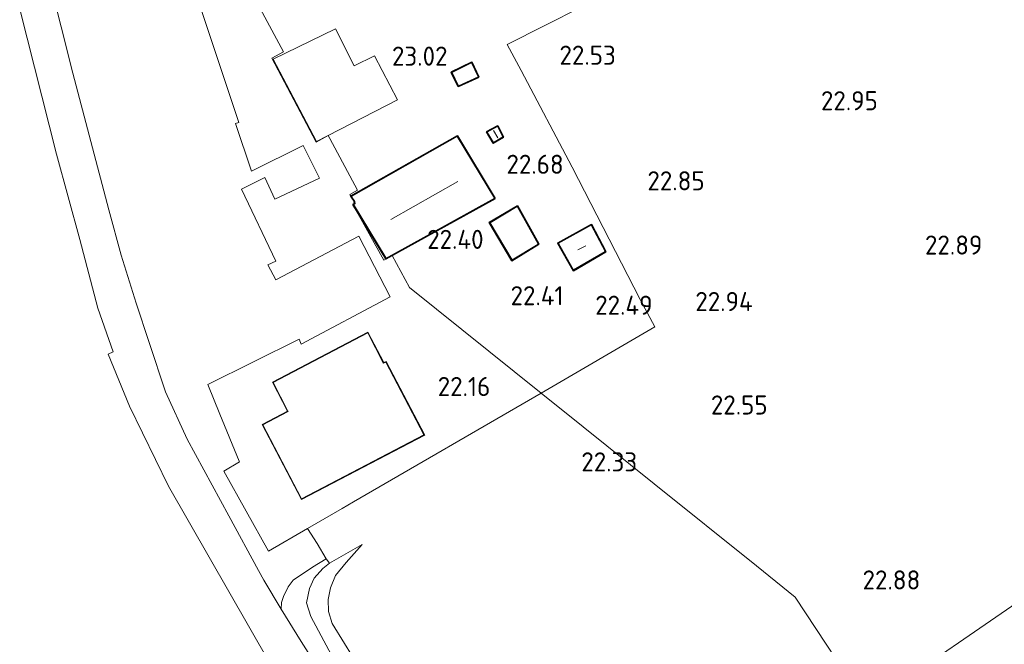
# Model space of a CAD drawing. Extents: x 196936 to 200438, y 361224 to 364196.
# Tile 64 of 256: x 197309 to 197402, y 363400 to 363459. Entities that reach past the tile are written whole.
import ezdxf
from ezdxf.enums import TextEntityAlignment as Align

# ---------------------------------------------------------------- set-up
doc = ezdxf.new("R2010")
doc.units = 0
for name, color, linetype, lineweight in [('B-ME-GR-BOUWLAND_AKKERBOUW-GV', 80, 'Continuous', 13), ('B-ME-GR-GRAS-GV', 60, 'Continuous', 13), ('B-ME-GW-TALUD_KRUIN-G', 90, 'Continuous', 18), ('B-ME-GW-TALUD_TEEN-G', 90, 'Continuous', 18), ('B-ME-IE-TERREINAFSCHEIDING_KUNSTMATIG_HEKWERK-G', 20, 'IE-TERREINAFSCHEIDING-KUNSTMATIG', 18), ('B-ME-KG-KADASTRAAL_DAKRAND-G', 170, 'Continuous', 18), ('B-ME-KG-KADASTRAAL_NOK-G', 10, 'Continuous', 18), ('B-ME-OG-BEBOUWING_SCHUUR-GV', 7, 'Continuous', 35), ('B-ME-OG-BEBOUWING_WONINGBOUW-GV', 7, 'Continuous', 18), ('B-ME-OG-HOOGTEPUNT-S', 7, 'Continuous', 25), ('B-ME-OG-TERREIN_GROEN_TUIN-GV', 7, 'Continuous', 18), ('B-ME-VH-VERHARDING_ASFALT-GV', 252, 'Continuous', 18)]:
    doc.layers.add(name, color=color, linetype=linetype, lineweight=lineweight)
doc.styles.add('NLCS-ISO-ANNOTATIVE-T18', font='NLCS-ISO.ttf', dxfattribs={"height": 1.8})
doc.linetypes.add('IE-TERREINAFSCHEIDING-KUNSTMATIG', pattern='A,4,[82,NLCS.SHX,S=0.75,R=90,X=0,Y=0],4,-2', length=10)

# ---------------------------------------------------------------- blocks, each defined once
blk = doc.blocks.new('SAL-HOOGTELABEL-SO')
at = {"color": 0, "linetype": 'ByBlock', "lineweight": -2, "style": 'NLCS-ISO-ANNOTATIVE-T18'}
blk.add_attdef('HOOGTE', text='', height=1.8, dxfattribs=at).set_placement((2.788, 0), align=Align.RIGHT)

msp = doc.modelspace()

# ---------------------------------------------------------------- linework, layer by layer
at = {"layer": 'B-ME-GR-BOUWLAND_AKKERBOUW-GV'}
for points in [[(197456.284, 363460.882, 23.195), (197463.2, 363451.928, 23.011), (197465.618, 363448.769, 22.998), (197457.316, 363442.4, 22.748), (197431.023, 363423.975, 22.698), (197423.593, 363419.74, 22.748), (197417.466, 363414.11, 22.773), (197404.736, 363405.027, 22.598), (197388.555, 363393.909, 22.795), (197381.815, 363404.162, 22.749), (197378.161, 363407.092, 22.684), (197368.498, 363414.84, 22.403), (197361.808, 363420.204, 22.272), (197357.86, 363423.37, 22.194), (197368.571, 363429.62, 22.754), (197367.188, 363432.202, 22.827), (197360.782, 363444.651, 22.729), (197355.973, 363453.746, 22.729), (197354.657, 363456.21, 22.938), (197365.249, 363461.574, 23.124)], [(197343.934, 363392.311, 21.782), (197339.342, 363399.804, 21.652), (197338.159, 363401.689, 21.667), (197337.815, 363402.805, 21.652), (197337.775, 363403.947, 21.647), (197338.015, 363405.028, 21.702), (197338.476, 363406.197, 21.767), (197339.476, 363407.423, 21.908), (197340.998, 363409.119, 21.968), (197337.924, 363407.349, 21.554), (197337.598, 363407.778, 21.593), (197336.751, 363409.215, 21.591), (197335.833, 363410.61, 21.676), (197339.122, 363412.52, 21.913), (197340.181, 363413.135, 21.99), (197357.86, 363423.37, 22.194), (197361.808, 363420.204, 22.272), (197368.498, 363414.84, 22.403), (197378.161, 363407.092, 22.684), (197381.815, 363404.162, 22.749), (197388.555, 363393.909, 22.795)]]:
    msp.add_polyline3d(points, dxfattribs=at)
at = {"layer": 'B-ME-GR-GRAS-GV'}
msp.add_polyline3d([(197407.044, 363368.009, 23.14), (197406.083, 363367.246, 23.072), (197402.412, 363372.832, 22.844), (197396.422, 363381.944, 22.758), (197388.555, 363393.909, 22.795), (197404.736, 363405.027, 22.598), (197417.466, 363414.11, 22.773), (197423.593, 363419.74, 22.748), (197431.023, 363423.975, 22.698), (197457.316, 363442.4, 22.748), (197465.618, 363448.769, 22.998), (197470.163, 363442.831, 22.974), (197478.315, 363431.937, 22.889), (197483.089, 363425.992, 22.84), (197464.721, 363412.435, 22.791), (197429.615, 363387.425, 22.741), (197410.229, 363373.23, 23.091), (197405.617, 363370.045, 23.165)], close=True, dxfattribs=at)
for points in [[(197337.861, 363399.155, 20.675), (197336.154, 363402.332, 20.79), (197335.755, 363403.631, 20.936), (197336.036, 363404.976, 21.041), (197336.478, 363405.932, 21.201), (197337.272, 363406.857, 21.437), (197337.924, 363407.349, 21.554), (197340.998, 363409.119, 21.968), (197339.476, 363407.423, 21.908), (197338.476, 363406.197, 21.767), (197338.015, 363405.028, 21.702), (197337.775, 363403.947, 21.647), (197337.815, 363402.805, 21.652), (197338.159, 363401.689, 21.667), (197339.342, 363399.804, 21.652), (197343.934, 363392.311, 21.782)], [(197338.447, 363394.958, 20.559), (197335.228, 363399.971, 20.631), (197333.37, 363403.039, 20.683), (197333.384, 363403.654, 20.685), (197333.589, 363404.215, 20.708), (197334.029, 363405.144, 20.837), (197334.491, 363405.749, 20.97), (197336.319, 363406.986, 21.302), (197337.598, 363407.778, 21.593), (197337.924, 363407.349, 21.554), (197337.272, 363406.857, 21.437), (197336.478, 363405.932, 21.201), (197336.036, 363404.976, 21.041), (197335.755, 363403.631, 20.936), (197336.154, 363402.332, 20.79), (197337.861, 363399.155, 20.675)]]:
    msp.add_polyline3d(points, dxfattribs=at)
at = {"layer": 'B-ME-GW-TALUD_KRUIN-G'}
msp.add_polyline3d([(197356.446, 363372.275, 21.707), (197353.917, 363376.523, 21.742), (197348.869, 363384.484, 21.933), (197343.934, 363392.311, 21.782), (197339.342, 363399.804, 21.652), (197338.159, 363401.689, 21.667), (197337.815, 363402.805, 21.652), (197337.775, 363403.947, 21.647), (197338.015, 363405.028, 21.702), (197338.476, 363406.197, 21.767), (197339.476, 363407.423, 21.908), (197340.998, 363409.119, 21.968)], dxfattribs=at)
at = {"layer": 'B-ME-GW-TALUD_TEEN-G'}
msp.add_polyline3d([(197340.998, 363409.119, 21.968), (197337.924, 363407.349, 21.554), (197337.272, 363406.857, 21.437), (197336.478, 363405.932, 21.201), (197336.036, 363404.976, 21.041), (197335.755, 363403.631, 20.936), (197336.154, 363402.332, 20.79), (197337.861, 363399.155, 20.675), (197343.124, 363390.036, 20.445), (197348.799, 363381.129, 20.294), (197355.894, 363369.622, 20.174), (197362.664, 363358.464, 20.074), (197368.046, 363349.868, 20.104), (197368.795, 363348.893, 20.154), (197369.684, 363348.298, 20.234), (197370.416, 363348.125, 20.294), (197371.59, 363348.322, 20.455), (197372.821, 363348.958, 20.735), (197375.543, 363350.742, 21.121), (197379.111, 363353.818, 21.622)], dxfattribs=at)
at = {"layer": 'B-ME-IE-TERREINAFSCHEIDING_KUNSTMATIG_HEKWERK-G'}
for points in [[(197365.249, 363461.574, 23.124), (197354.657, 363456.21, 22.938), (197355.973, 363453.746, 22.729), (197360.782, 363444.651, 22.729), (197367.188, 363432.202, 22.827), (197368.571, 363429.62, 22.754), (197357.86, 363423.37, 22.194)], [(197357.86, 363423.37, 22.194), (197340.181, 363413.135, 21.99), (197339.122, 363412.52, 21.913), (197335.833, 363410.61, 21.676), (197332.17, 363408.482, 21.411)]]:
    msp.add_polyline3d(points, dxfattribs=at)
at = {"layer": 'B-ME-KG-KADASTRAAL_DAKRAND-G'}
for points in [[(197350.076, 363452.329, 24.549), (197349.459, 363453.578, 24.61), (197351.31, 363454.469, 24.598), (197351.915, 363453.152, 24.524)], [(197353.356, 363446.982, 23.753), (197352.784, 363447.955, 23.777), (197353.744, 363448.471, 23.802), (197354.246, 363447.498, 23.753)], [(197355.128, 363435.917, 24.733), (197353.043, 363439.421, 24.782), (197355.601, 363440.936, 24.475), (197357.579, 363437.407, 24.402)], [(197360.922, 363434.972, 24.414), (197359.488, 363437.484, 24.402), (197362.587, 363439.183, 24.402), (197363.882, 363436.698, 24.475)], [(197343.008, 363426.183, 26.301), (197343.229, 363426.299, 26.296), (197346.817, 363419.439, 25.173), (197335.282, 363413.407, 25.289), (197331.628, 363420.394, 26.425), (197334.019, 363421.645, 26.25), (197333.996, 363421.689, 25.284), (197332.593, 363424.372, 25.284), (197341.516, 363429.037, 25.252), (197342.985, 363426.227, 25.252)]]:
    msp.add_polyline3d(points, close=True, dxfattribs=at)
msp.add_polyline3d([(197339.992, 363441.907, 23.729), (197349.947, 363447.528, 24.132), (197353.469, 363441.731, 24.414), (197343.248, 363436.092, 24.365), (197340.182, 363441.157, 24.233)], dxfattribs=at)
at = {"layer": 'B-ME-KG-KADASTRAAL_NOK-G'}
for points in [[(197353.354, 363448.108, 24.341), (197353.762, 363447.417, 24.353)], [(197350.005, 363443.292, 26.68), (197343.692, 363439.74, 26.68)], [(197361.304, 363436.864, 25.566), (197362.067, 363437.258, 25.517)]]:
    msp.add_polyline3d(points, dxfattribs=at)
at = {"layer": 'B-ME-OG-BEBOUWING_SCHUUR-GV'}
for points in [[(197351.981, 363453.127, 22.809), (197350.052, 363452.264, 22.809), (197349.392, 363453.601, 22.809), (197351.334, 363454.536, 22.809)], [(197354.313, 363447.478, 22.724), (197353.338, 363446.914, 22.724), (197352.715, 363447.974, 22.724), (197353.765, 363448.54, 22.724)], [(197353.538, 363441.712, 22.65), (197343.23, 363436.025, 22.65), (197340.128, 363441.127, 22.26), (197340.312, 363441.229, 22.26), (197340.231, 363441.375, 22.65), (197340.281, 363441.416, 22.65), (197339.977, 363441.832, 22.65), (197339.924, 363441.926, 22.65), (197349.964, 363447.596, 22.65)], [(197357.647, 363437.389, 22.589), (197355.11, 363435.848, 22.589), (197352.974, 363439.439, 22.589), (197355.62, 363441.005, 22.589)], [(197363.948, 363436.679, 22.491), (197360.904, 363434.904, 22.491), (197359.419, 363437.504, 22.491), (197362.608, 363439.252, 22.491)]]:
    msp.add_polyline3d(points, close=True, dxfattribs=at)
at = {"layer": 'B-ME-OG-BEBOUWING_WONINGBOUW-GV'}
msp.add_polyline3d([(197341.537, 363429.104, 21.979), (197343.029, 363426.251, 21.979), (197343.25, 363426.367, 21.979), (197346.884, 363419.418, 21.979), (197335.261, 363413.34, 21.979), (197331.561, 363420.415, 21.979), (197333.952, 363421.666, 21.979), (197332.526, 363424.393, 21.783)], close=True, dxfattribs=at)
at = {"layer": 'B-ME-OG-TERREIN_GROEN_TUIN-GV'}
for points in [[(197328.951, 363464.126, 23.137), (197333.566, 363455.509, 23.064), (197332.463, 363454.923, 23.064), (197336.658, 363447.022, 23.051), (197337.789, 363447.623, 23.051), (197337.934, 363447.352, 22.655), (197340.543, 363442.48, 22.632), (197339.835, 363442.087, 22.527), (197339.924, 363441.926, 22.65), (197339.977, 363441.832, 22.65), (197340.231, 363441.375, 22.65), (197340.312, 363441.229, 22.26), (197340.128, 363441.127, 22.26), (197343.049, 363435.904, 22.181), (197343.831, 363436.339, 22.181), (197345.446, 363433.324, 22.178), (197357.86, 363423.37, 22.194), (197340.181, 363413.135, 21.99), (197339.122, 363412.52, 21.913), (197335.833, 363410.61, 21.676), (197332.17, 363408.482, 21.411), (197327.942, 363416.021, 21.509), (197329.442, 363416.891, 21.528), (197329.392, 363416.978, 21.528), (197327.575, 363421.389, 21.507), (197326.442, 363424.177, 21.509), (197335.041, 363428.444, 21.896), (197335.258, 363427.981, 21.943), (197343.617, 363432.454, 22.088), (197340.678, 363438.164, 22.381), (197332.868, 363434.048, 22.381), (197332.107, 363435.446, 22.381), (197332.859, 363435.803, 22.381), (197329.63, 363442.592, 22.381), (197331.833, 363443.686, 22.381), (197332.757, 363441.646, 22.415), (197336.96, 363443.631, 22.594), (197335.446, 363446.703, 22.842), (197330.563, 363444.283, 22.881), (197329.066, 363448.775, 22.937), (197329.364, 363448.874, 22.96), (197324.145, 363464.537, 23.27)], [(197365.249, 363461.574, 23.124), (197354.657, 363456.21, 22.938), (197355.973, 363453.746, 22.729), (197360.782, 363444.651, 22.729), (197367.188, 363432.202, 22.827), (197368.571, 363429.62, 22.754), (197357.86, 363423.37, 22.194), (197345.446, 363433.324, 22.178), (197343.831, 363436.339, 22.181), (197343.049, 363435.904, 22.181), (197340.128, 363441.127, 22.26), (197343.23, 363436.025, 22.65), (197353.538, 363441.712, 22.65), (197349.964, 363447.596, 22.65), (197339.924, 363441.926, 22.65), (197339.835, 363442.087, 22.527), (197340.543, 363442.48, 22.632), (197337.934, 363447.352, 22.655), (197337.789, 363447.623, 23.051), (197336.658, 363447.022, 23.051), (197332.463, 363454.923, 23.064), (197333.566, 363455.509, 23.064), (197328.951, 363464.126, 23.137)]]:
    msp.add_polyline3d(points, dxfattribs=at)
for points in [[(197332.619, 363454.821, 23.079), (197336.681, 363447.08, 23.079), (197344.32, 363450.996, 23.079), (197342.167, 363455.129, 23.079), (197340.227, 363454.208, 23.079), (197338.49, 363457.694, 23.079)], [(197349.392, 363453.601, 22.809), (197350.052, 363452.264, 22.809), (197351.981, 363453.127, 22.809), (197351.334, 363454.536, 22.809)], [(197352.715, 363447.974, 22.724), (197353.338, 363446.914, 22.724), (197354.313, 363447.478, 22.724), (197353.765, 363448.54, 22.724)], [(197352.974, 363439.439, 22.589), (197355.11, 363435.848, 22.589), (197357.647, 363437.389, 22.589), (197355.62, 363441.005, 22.589)], [(197359.419, 363437.504, 22.491), (197360.904, 363434.904, 22.491), (197363.948, 363436.679, 22.491), (197362.608, 363439.252, 22.491)], [(197341.537, 363429.104, 21.979), (197332.526, 363424.393, 21.783), (197333.952, 363421.666, 21.979), (197331.561, 363420.415, 21.979), (197335.261, 363413.34, 21.979), (197346.884, 363419.418, 21.979), (197343.25, 363426.367, 21.979), (197343.029, 363426.251, 21.979)]]:
    msp.add_polyline3d(points, close=True, dxfattribs=at)
at = {"layer": 'B-ME-VH-VERHARDING_ASFALT-GV'}
for points in [[(197311.536, 363462.257, 22.565), (197313.733, 363453.509, 22.275), (197317.103, 363440.636, 21.719), (197318.279, 363436.353, 21.461), (197319.688, 363431.835, 21.428), (197320.917, 363428.134, 21.329), (197322.47, 363423.485, 21.136), (197324.509, 363419.028, 21.048), (197328.427, 363411.805, 20.834), (197331.219, 363406.681, 20.745), (197331.727, 363405.75, 20.729), (197333.37, 363403.039, 20.683), (197335.228, 363399.971, 20.631), (197338.447, 363394.958, 20.559)], [(197332.259, 363397.993, 20.57), (197322.746, 363414.619, 20.872), (197319.05, 363422.134, 21.114), (197317.053, 363427.056, 21.23), (197317.51, 363427.263, 21.231), (197316.092, 363431.371, 21.428), (197314.396, 363437.851, 21.609), (197312.192, 363445.894, 21.934), (197308.716, 363459.536, 22.401)]]:
    msp.add_polyline3d(points, dxfattribs=at)

# ---------------------------------------------------------------- block references
at = {"layer": 'B-ME-OG-HOOGTEPUNT-S'}
for p, values in [((197346.248, 363454.211, 23.024), {'HOOGTE': '23.02'}), ((197362.108, 363454.302, 22.531), {'HOOGTE': '22.53'}), ((197386.805, 363450.012, 22.951), {'HOOGTE': '22.95'}), ((197357.192, 363444.027, 22.68), {'HOOGTE': '22.68'}), ((197370.482, 363442.469, 22.854), {'HOOGTE': '22.85'}), ((197349.647, 363436.955, 22.401), {'HOOGTE': '22.40'}), ((197396.656, 363436.42, 22.891), {'HOOGTE': '22.89'}), ((197357.19, 363431.649, 22.411), {'HOOGTE': '22.41'}), ((197365.57, 363430.754, 22.487), {'HOOGTE': '22.49'}), ((197375.008, 363431.102, 22.938), {'HOOGTE': '22.94'}), ((197350.279, 363423.097, 22.164), {'HOOGTE': '22.16'}), ((197376.416, 363421.358, 22.551), {'HOOGTE': '22.55'}), ((197364.124, 363416.001, 22.325), {'HOOGTE': '22.33'}), ((197390.806, 363404.88, 22.878), {'HOOGTE': '22.88'})]:
    msp.add_blockref('SAL-HOOGTELABEL-SO', p, dxfattribs=at).add_auto_attribs(values)

doc.saveas('drawing.dxf')
